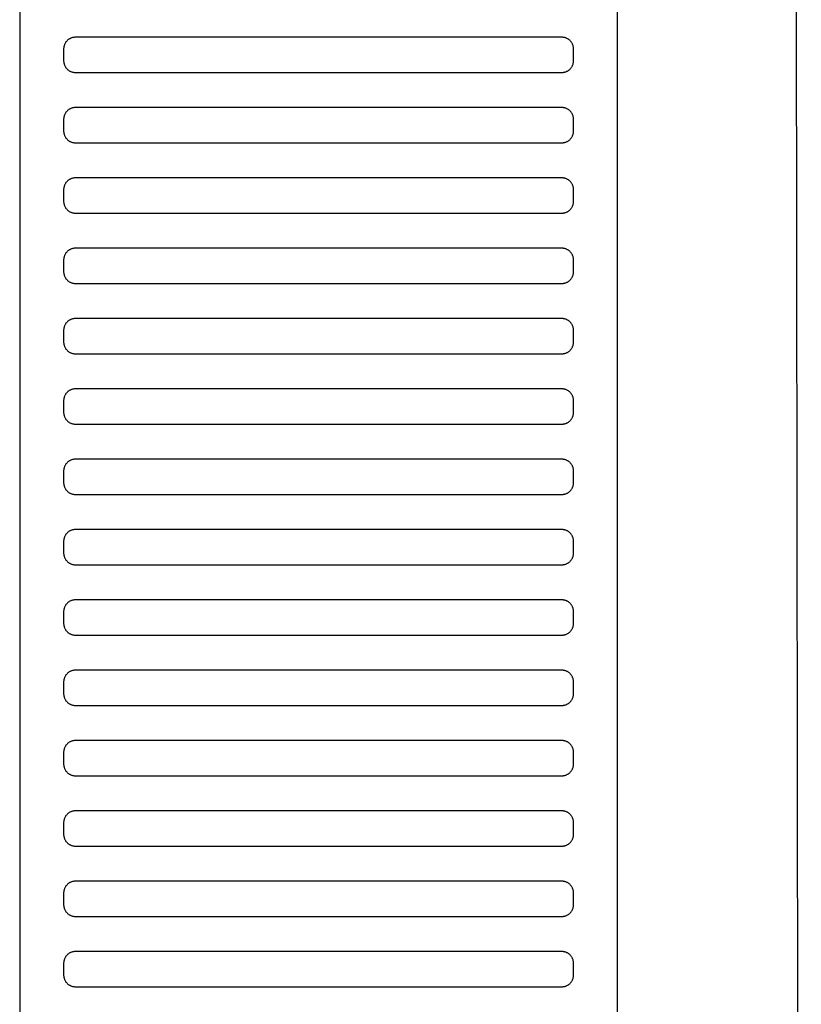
# Model space of a CAD drawing. Header units: millimetres. Extents: x -32221 to 212500, y 31663 to 93766.
# Tile 225 of 256: x 53340 to 53473, y 48995 to 49163. Entities that reach past the tile are written whole.
import ezdxf

# ---------------------------------------------------------------- set-up
doc = ezdxf.new("R2010")
doc.units = ezdxf.units.MM
doc.layers.add('Sciany', color=250, linetype='Continuous')
doc.layers.add('Wyposazenie', color=250, linetype='Continuous')

msp = doc.modelspace()

# ---------------------------------------------------------------- linework, layer by layer
at = {"layer": 'Sciany'}
msp.add_line((53473, 48486.75), (53470.289, 50716.642), dxfattribs=at)
at = {"layer": 'Wyposazenie'}
for points in [[(53441.644, 48844.216), (53441.644, 50359.175), (53339.644, 50359.175), (53339.644, 48844.216)], [(53432.144, 49154.175), (53432.247, 49154.178), (53432.349, 49154.186), (53432.449, 49154.199), (53432.547, 49154.216), (53432.644, 49154.238), (53432.739, 49154.265), (53432.832, 49154.297), (53432.923, 49154.333), (53433.011, 49154.373), (53433.097, 49154.417), (53433.181, 49154.465), (53433.262, 49154.517), (53433.341, 49154.573), (53433.416, 49154.633), (53433.489, 49154.695), (53433.558, 49154.762), (53433.625, 49154.831), (53433.687, 49154.904), (53433.747, 49154.979), (53433.803, 49155.058), (53433.855, 49155.139), (53433.903, 49155.223), (53433.947, 49155.309), (53433.987, 49155.397), (53434.023, 49155.488), (53434.054, 49155.581), (53434.081, 49155.676), (53434.104, 49155.773), (53434.121, 49155.871), (53434.134, 49155.971), (53434.142, 49156.073), (53434.144, 49156.175), (53434.144, 49158.175), (53434.142, 49158.278), (53434.134, 49158.38), (53434.121, 49158.48), (53434.104, 49158.578), (53434.081, 49158.675), (53434.054, 49158.77), (53434.023, 49158.863), (53433.987, 49158.954), (53433.947, 49159.042), (53433.903, 49159.128), (53433.855, 49159.212), (53433.803, 49159.293), (53433.747, 49159.372), (53433.687, 49159.447), (53433.625, 49159.52), (53433.558, 49159.589), (53433.489, 49159.656), (53433.416, 49159.718), (53433.341, 49159.778), (53433.262, 49159.834), (53433.181, 49159.886), (53433.097, 49159.934), (53433.011, 49159.978), (53432.923, 49160.018), (53432.832, 49160.054), (53432.739, 49160.085), (53432.644, 49160.112), (53432.547, 49160.135), (53432.449, 49160.152), (53432.349, 49160.165), (53432.247, 49160.173), (53432.144, 49160.175), (53349.144, 49160.175), (53349.042, 49160.173), (53348.94, 49160.165), (53348.84, 49160.152), (53348.742, 49160.135), (53348.645, 49160.112), (53348.55, 49160.085), (53348.457, 49160.054), (53348.366, 49160.018), (53348.278, 49159.978), (53348.192, 49159.934), (53348.108, 49159.886), (53348.027, 49159.834), (53347.948, 49159.778), (53347.873, 49159.718), (53347.8, 49159.656), (53347.731, 49159.589), (53347.664, 49159.52), (53347.602, 49159.447), (53347.542, 49159.372), (53347.486, 49159.293), (53347.434, 49159.212), (53347.386, 49159.128), (53347.342, 49159.042), (53347.302, 49158.954), (53347.266, 49158.863), (53347.234, 49158.77), (53347.208, 49158.675), (53347.185, 49158.578), (53347.168, 49158.48), (53347.155, 49158.38), (53347.147, 49158.278), (53347.144, 49158.175), (53347.144, 49156.175), (53347.147, 49156.073), (53347.155, 49155.971), (53347.168, 49155.871), (53347.185, 49155.773), (53347.208, 49155.676), (53347.234, 49155.581), (53347.266, 49155.488), (53347.302, 49155.397), (53347.342, 49155.309), (53347.386, 49155.223), (53347.434, 49155.139), (53347.486, 49155.058), (53347.542, 49154.979), (53347.602, 49154.904), (53347.664, 49154.831), (53347.731, 49154.762), (53347.8, 49154.695), (53347.873, 49154.633), (53347.948, 49154.573), (53348.027, 49154.517), (53348.108, 49154.465), (53348.192, 49154.417), (53348.278, 49154.373), (53348.366, 49154.333), (53348.457, 49154.297), (53348.55, 49154.265), (53348.645, 49154.238), (53348.742, 49154.216), (53348.84, 49154.199), (53348.94, 49154.186), (53349.042, 49154.178), (53349.144, 49154.175)], [(53432.144, 49142.175), (53432.247, 49142.178), (53432.349, 49142.186), (53432.449, 49142.199), (53432.547, 49142.216), (53432.644, 49142.238), (53432.739, 49142.265), (53432.832, 49142.297), (53432.923, 49142.333), (53433.011, 49142.373), (53433.097, 49142.417), (53433.181, 49142.465), (53433.262, 49142.517), (53433.341, 49142.573), (53433.416, 49142.633), (53433.489, 49142.695), (53433.558, 49142.762), (53433.625, 49142.831), (53433.687, 49142.904), (53433.747, 49142.979), (53433.803, 49143.058), (53433.855, 49143.139), (53433.903, 49143.223), (53433.947, 49143.309), (53433.987, 49143.397), (53434.023, 49143.488), (53434.054, 49143.581), (53434.081, 49143.676), (53434.104, 49143.773), (53434.121, 49143.871), (53434.134, 49143.971), (53434.142, 49144.073), (53434.144, 49144.175), (53434.144, 49146.175), (53434.142, 49146.278), (53434.134, 49146.38), (53434.121, 49146.48), (53434.104, 49146.578), (53434.081, 49146.675), (53434.054, 49146.77), (53434.023, 49146.863), (53433.987, 49146.954), (53433.947, 49147.042), (53433.903, 49147.128), (53433.855, 49147.212), (53433.803, 49147.293), (53433.747, 49147.372), (53433.687, 49147.447), (53433.625, 49147.52), (53433.558, 49147.589), (53433.489, 49147.656), (53433.416, 49147.718), (53433.341, 49147.778), (53433.262, 49147.834), (53433.181, 49147.886), (53433.097, 49147.934), (53433.011, 49147.978), (53432.923, 49148.018), (53432.832, 49148.054), (53432.739, 49148.085), (53432.644, 49148.112), (53432.547, 49148.135), (53432.449, 49148.152), (53432.349, 49148.165), (53432.247, 49148.173), (53432.144, 49148.175), (53349.144, 49148.175), (53349.042, 49148.173), (53348.94, 49148.165), (53348.84, 49148.152), (53348.742, 49148.135), (53348.645, 49148.112), (53348.55, 49148.085), (53348.457, 49148.054), (53348.366, 49148.018), (53348.278, 49147.978), (53348.192, 49147.934), (53348.108, 49147.886), (53348.027, 49147.834), (53347.948, 49147.778), (53347.873, 49147.718), (53347.8, 49147.656), (53347.731, 49147.589), (53347.664, 49147.52), (53347.602, 49147.447), (53347.542, 49147.372), (53347.486, 49147.293), (53347.434, 49147.212), (53347.386, 49147.128), (53347.342, 49147.042), (53347.302, 49146.954), (53347.266, 49146.863), (53347.234, 49146.77), (53347.208, 49146.675), (53347.185, 49146.578), (53347.168, 49146.48), (53347.155, 49146.38), (53347.147, 49146.278), (53347.144, 49146.175), (53347.144, 49144.175), (53347.147, 49144.073), (53347.155, 49143.971), (53347.168, 49143.871), (53347.185, 49143.773), (53347.208, 49143.676), (53347.234, 49143.581), (53347.266, 49143.488), (53347.302, 49143.397), (53347.342, 49143.309), (53347.386, 49143.223), (53347.434, 49143.139), (53347.486, 49143.058), (53347.542, 49142.979), (53347.602, 49142.904), (53347.664, 49142.831), (53347.731, 49142.762), (53347.8, 49142.695), (53347.873, 49142.633), (53347.948, 49142.573), (53348.027, 49142.517), (53348.108, 49142.465), (53348.192, 49142.417), (53348.278, 49142.373), (53348.366, 49142.333), (53348.457, 49142.297), (53348.55, 49142.265), (53348.645, 49142.238), (53348.742, 49142.216), (53348.84, 49142.199), (53348.94, 49142.186), (53349.042, 49142.178), (53349.144, 49142.175)], [(53432.144, 49130.175), (53432.247, 49130.178), (53432.349, 49130.186), (53432.449, 49130.199), (53432.547, 49130.216), (53432.644, 49130.238), (53432.739, 49130.265), (53432.832, 49130.297), (53432.923, 49130.333), (53433.011, 49130.373), (53433.097, 49130.417), (53433.181, 49130.465), (53433.262, 49130.517), (53433.341, 49130.573), (53433.416, 49130.633), (53433.489, 49130.695), (53433.558, 49130.762), (53433.625, 49130.831), (53433.687, 49130.904), (53433.747, 49130.979), (53433.803, 49131.058), (53433.855, 49131.139), (53433.903, 49131.223), (53433.947, 49131.309), (53433.987, 49131.397), (53434.023, 49131.488), (53434.054, 49131.581), (53434.081, 49131.676), (53434.104, 49131.773), (53434.121, 49131.871), (53434.134, 49131.971), (53434.142, 49132.073), (53434.144, 49132.175), (53434.144, 49134.175), (53434.142, 49134.278), (53434.134, 49134.38), (53434.121, 49134.48), (53434.104, 49134.578), (53434.081, 49134.675), (53434.054, 49134.77), (53434.023, 49134.863), (53433.987, 49134.954), (53433.947, 49135.042), (53433.903, 49135.128), (53433.855, 49135.212), (53433.803, 49135.293), (53433.747, 49135.372), (53433.687, 49135.447), (53433.625, 49135.52), (53433.558, 49135.589), (53433.489, 49135.656), (53433.416, 49135.718), (53433.341, 49135.778), (53433.262, 49135.834), (53433.181, 49135.886), (53433.097, 49135.934), (53433.011, 49135.978), (53432.923, 49136.018), (53432.832, 49136.054), (53432.739, 49136.085), (53432.644, 49136.112), (53432.547, 49136.135), (53432.449, 49136.152), (53432.349, 49136.165), (53432.247, 49136.173), (53432.144, 49136.175), (53349.144, 49136.175), (53349.042, 49136.173), (53348.94, 49136.165), (53348.84, 49136.152), (53348.742, 49136.135), (53348.645, 49136.112), (53348.55, 49136.085), (53348.457, 49136.054), (53348.366, 49136.018), (53348.278, 49135.978), (53348.192, 49135.934), (53348.108, 49135.886), (53348.027, 49135.834), (53347.948, 49135.778), (53347.873, 49135.718), (53347.8, 49135.656), (53347.731, 49135.589), (53347.664, 49135.52), (53347.602, 49135.447), (53347.542, 49135.372), (53347.486, 49135.293), (53347.434, 49135.212), (53347.386, 49135.128), (53347.342, 49135.042), (53347.302, 49134.954), (53347.266, 49134.863), (53347.234, 49134.77), (53347.208, 49134.675), (53347.185, 49134.578), (53347.168, 49134.48), (53347.155, 49134.38), (53347.147, 49134.278), (53347.144, 49134.175), (53347.144, 49132.175), (53347.147, 49132.073), (53347.155, 49131.971), (53347.168, 49131.871), (53347.185, 49131.773), (53347.208, 49131.676), (53347.234, 49131.581), (53347.266, 49131.488), (53347.302, 49131.397), (53347.342, 49131.309), (53347.386, 49131.223), (53347.434, 49131.139), (53347.486, 49131.058), (53347.542, 49130.979), (53347.602, 49130.904), (53347.664, 49130.831), (53347.731, 49130.762), (53347.8, 49130.695), (53347.873, 49130.633), (53347.948, 49130.573), (53348.027, 49130.517), (53348.108, 49130.465), (53348.192, 49130.417), (53348.278, 49130.373), (53348.366, 49130.333), (53348.457, 49130.297), (53348.55, 49130.265), (53348.645, 49130.238), (53348.742, 49130.216), (53348.84, 49130.199), (53348.94, 49130.186), (53349.042, 49130.178), (53349.144, 49130.175)], [(53432.144, 49118.175), (53432.247, 49118.178), (53432.349, 49118.186), (53432.449, 49118.199), (53432.547, 49118.216), (53432.644, 49118.238), (53432.739, 49118.265), (53432.832, 49118.297), (53432.923, 49118.333), (53433.011, 49118.373), (53433.097, 49118.417), (53433.181, 49118.465), (53433.262, 49118.517), (53433.341, 49118.573), (53433.416, 49118.633), (53433.489, 49118.695), (53433.558, 49118.762), (53433.625, 49118.831), (53433.687, 49118.904), (53433.747, 49118.979), (53433.803, 49119.058), (53433.855, 49119.139), (53433.903, 49119.223), (53433.947, 49119.309), (53433.987, 49119.397), (53434.023, 49119.488), (53434.054, 49119.581), (53434.081, 49119.676), (53434.104, 49119.773), (53434.121, 49119.871), (53434.134, 49119.971), (53434.142, 49120.073), (53434.144, 49120.175), (53434.144, 49122.175), (53434.142, 49122.278), (53434.134, 49122.38), (53434.121, 49122.48), (53434.104, 49122.578), (53434.081, 49122.675), (53434.054, 49122.77), (53434.023, 49122.863), (53433.987, 49122.954), (53433.947, 49123.042), (53433.903, 49123.128), (53433.855, 49123.212), (53433.803, 49123.293), (53433.747, 49123.372), (53433.687, 49123.447), (53433.625, 49123.52), (53433.558, 49123.589), (53433.489, 49123.656), (53433.416, 49123.718), (53433.341, 49123.778), (53433.262, 49123.834), (53433.181, 49123.886), (53433.097, 49123.934), (53433.011, 49123.978), (53432.923, 49124.018), (53432.832, 49124.054), (53432.739, 49124.085), (53432.644, 49124.112), (53432.547, 49124.135), (53432.449, 49124.152), (53432.349, 49124.165), (53432.247, 49124.173), (53432.144, 49124.175), (53349.144, 49124.175), (53349.042, 49124.173), (53348.94, 49124.165), (53348.84, 49124.152), (53348.742, 49124.135), (53348.645, 49124.112), (53348.55, 49124.085), (53348.457, 49124.054), (53348.366, 49124.018), (53348.278, 49123.978), (53348.192, 49123.934), (53348.108, 49123.886), (53348.027, 49123.834), (53347.948, 49123.778), (53347.873, 49123.718), (53347.8, 49123.656), (53347.731, 49123.589), (53347.664, 49123.52), (53347.602, 49123.447), (53347.542, 49123.372), (53347.486, 49123.293), (53347.434, 49123.212), (53347.386, 49123.128), (53347.342, 49123.042), (53347.302, 49122.954), (53347.266, 49122.863), (53347.234, 49122.77), (53347.208, 49122.675), (53347.185, 49122.578), (53347.168, 49122.48), (53347.155, 49122.38), (53347.147, 49122.278), (53347.144, 49122.175), (53347.144, 49120.175), (53347.147, 49120.073), (53347.155, 49119.971), (53347.168, 49119.871), (53347.185, 49119.773), (53347.208, 49119.676), (53347.234, 49119.581), (53347.266, 49119.488), (53347.302, 49119.397), (53347.342, 49119.309), (53347.386, 49119.223), (53347.434, 49119.139), (53347.486, 49119.058), (53347.542, 49118.979), (53347.602, 49118.904), (53347.664, 49118.831), (53347.731, 49118.762), (53347.8, 49118.695), (53347.873, 49118.633), (53347.948, 49118.573), (53348.027, 49118.517), (53348.108, 49118.465), (53348.192, 49118.417), (53348.278, 49118.373), (53348.366, 49118.333), (53348.457, 49118.297), (53348.55, 49118.265), (53348.645, 49118.238), (53348.742, 49118.216), (53348.84, 49118.199), (53348.94, 49118.186), (53349.042, 49118.178), (53349.144, 49118.175)], [(53432.144, 49106.175), (53432.247, 49106.178), (53432.349, 49106.186), (53432.449, 49106.199), (53432.547, 49106.216), (53432.644, 49106.238), (53432.739, 49106.265), (53432.832, 49106.297), (53432.923, 49106.333), (53433.011, 49106.373), (53433.097, 49106.417), (53433.181, 49106.465), (53433.262, 49106.517), (53433.341, 49106.573), (53433.416, 49106.633), (53433.489, 49106.695), (53433.558, 49106.762), (53433.625, 49106.831), (53433.687, 49106.904), (53433.747, 49106.979), (53433.803, 49107.058), (53433.855, 49107.139), (53433.903, 49107.223), (53433.947, 49107.309), (53433.987, 49107.397), (53434.023, 49107.488), (53434.054, 49107.581), (53434.081, 49107.676), (53434.104, 49107.773), (53434.121, 49107.871), (53434.134, 49107.971), (53434.142, 49108.073), (53434.144, 49108.175), (53434.144, 49110.175), (53434.142, 49110.278), (53434.134, 49110.38), (53434.121, 49110.48), (53434.104, 49110.578), (53434.081, 49110.675), (53434.054, 49110.77), (53434.023, 49110.863), (53433.987, 49110.954), (53433.947, 49111.042), (53433.903, 49111.128), (53433.855, 49111.212), (53433.803, 49111.293), (53433.747, 49111.372), (53433.687, 49111.447), (53433.625, 49111.52), (53433.558, 49111.589), (53433.489, 49111.656), (53433.416, 49111.718), (53433.341, 49111.778), (53433.262, 49111.834), (53433.181, 49111.886), (53433.097, 49111.934), (53433.011, 49111.978), (53432.923, 49112.018), (53432.832, 49112.054), (53432.739, 49112.085), (53432.644, 49112.112), (53432.547, 49112.135), (53432.449, 49112.152), (53432.349, 49112.165), (53432.247, 49112.173), (53432.144, 49112.175), (53349.144, 49112.175), (53349.042, 49112.173), (53348.94, 49112.165), (53348.84, 49112.152), (53348.742, 49112.135), (53348.645, 49112.112), (53348.55, 49112.085), (53348.457, 49112.054), (53348.366, 49112.018), (53348.278, 49111.978), (53348.192, 49111.934), (53348.108, 49111.886), (53348.027, 49111.834), (53347.948, 49111.778), (53347.873, 49111.718), (53347.8, 49111.656), (53347.731, 49111.589), (53347.664, 49111.52), (53347.602, 49111.447), (53347.542, 49111.372), (53347.486, 49111.293), (53347.434, 49111.212), (53347.386, 49111.128), (53347.342, 49111.042), (53347.302, 49110.954), (53347.266, 49110.863), (53347.234, 49110.77), (53347.208, 49110.675), (53347.185, 49110.578), (53347.168, 49110.48), (53347.155, 49110.38), (53347.147, 49110.278), (53347.144, 49110.175), (53347.144, 49108.175), (53347.147, 49108.073), (53347.155, 49107.971), (53347.168, 49107.871), (53347.185, 49107.773), (53347.208, 49107.676), (53347.234, 49107.581), (53347.266, 49107.488), (53347.302, 49107.397), (53347.342, 49107.309), (53347.386, 49107.223), (53347.434, 49107.139), (53347.486, 49107.058), (53347.542, 49106.979), (53347.602, 49106.904), (53347.664, 49106.831), (53347.731, 49106.762), (53347.8, 49106.695), (53347.873, 49106.633), (53347.948, 49106.573), (53348.027, 49106.517), (53348.108, 49106.465), (53348.192, 49106.417), (53348.278, 49106.373), (53348.366, 49106.333), (53348.457, 49106.297), (53348.55, 49106.265), (53348.645, 49106.238), (53348.742, 49106.216), (53348.84, 49106.199), (53348.94, 49106.186), (53349.042, 49106.178), (53349.144, 49106.175)], [(53432.144, 49094.175), (53432.247, 49094.178), (53432.349, 49094.186), (53432.449, 49094.199), (53432.547, 49094.216), (53432.644, 49094.239), (53432.739, 49094.265), (53432.832, 49094.297), (53432.923, 49094.333), (53433.011, 49094.373), (53433.097, 49094.417), (53433.181, 49094.465), (53433.262, 49094.517), (53433.341, 49094.573), (53433.416, 49094.633), (53433.489, 49094.695), (53433.558, 49094.762), (53433.625, 49094.831), (53433.687, 49094.904), (53433.747, 49094.979), (53433.803, 49095.058), (53433.855, 49095.139), (53433.903, 49095.223), (53433.947, 49095.309), (53433.987, 49095.397), (53434.023, 49095.488), (53434.054, 49095.581), (53434.081, 49095.676), (53434.104, 49095.773), (53434.121, 49095.871), (53434.134, 49095.971), (53434.142, 49096.073), (53434.144, 49096.175), (53434.144, 49098.175), (53434.142, 49098.278), (53434.134, 49098.38), (53434.121, 49098.48), (53434.104, 49098.578), (53434.081, 49098.675), (53434.054, 49098.77), (53434.023, 49098.863), (53433.987, 49098.954), (53433.947, 49099.042), (53433.903, 49099.128), (53433.855, 49099.212), (53433.803, 49099.293), (53433.747, 49099.372), (53433.687, 49099.447), (53433.625, 49099.52), (53433.558, 49099.589), (53433.489, 49099.656), (53433.416, 49099.718), (53433.341, 49099.778), (53433.262, 49099.834), (53433.181, 49099.886), (53433.097, 49099.934), (53433.011, 49099.978), (53432.923, 49100.018), (53432.832, 49100.054), (53432.739, 49100.085), (53432.644, 49100.112), (53432.547, 49100.135), (53432.449, 49100.152), (53432.349, 49100.165), (53432.247, 49100.173), (53432.144, 49100.175), (53349.144, 49100.175), (53349.042, 49100.173), (53348.94, 49100.165), (53348.84, 49100.152), (53348.742, 49100.135), (53348.645, 49100.112), (53348.55, 49100.085), (53348.457, 49100.054), (53348.366, 49100.018), (53348.278, 49099.978), (53348.192, 49099.934), (53348.108, 49099.886), (53348.027, 49099.834), (53347.948, 49099.778), (53347.873, 49099.718), (53347.8, 49099.656), (53347.731, 49099.589), (53347.664, 49099.52), (53347.602, 49099.447), (53347.542, 49099.372), (53347.486, 49099.293), (53347.434, 49099.212), (53347.386, 49099.128), (53347.342, 49099.042), (53347.302, 49098.954), (53347.266, 49098.863), (53347.234, 49098.77), (53347.208, 49098.675), (53347.185, 49098.578), (53347.168, 49098.48), (53347.155, 49098.38), (53347.147, 49098.278), (53347.144, 49098.175), (53347.144, 49096.175), (53347.147, 49096.073), (53347.155, 49095.971), (53347.168, 49095.871), (53347.185, 49095.773), (53347.208, 49095.676), (53347.234, 49095.581), (53347.266, 49095.488), (53347.302, 49095.397), (53347.342, 49095.309), (53347.386, 49095.223), (53347.434, 49095.139), (53347.486, 49095.058), (53347.542, 49094.979), (53347.602, 49094.904), (53347.664, 49094.831), (53347.731, 49094.762), (53347.8, 49094.695), (53347.873, 49094.632), (53347.948, 49094.573), (53348.027, 49094.517), (53348.108, 49094.465), (53348.192, 49094.417), (53348.278, 49094.373), (53348.366, 49094.333), (53348.457, 49094.297), (53348.55, 49094.265), (53348.645, 49094.238), (53348.742, 49094.216), (53348.84, 49094.199), (53348.94, 49094.186), (53349.042, 49094.178), (53349.144, 49094.175)], [(53432.144, 49082.175), (53432.247, 49082.178), (53432.349, 49082.186), (53432.449, 49082.199), (53432.547, 49082.216), (53432.644, 49082.239), (53432.739, 49082.265), (53432.832, 49082.297), (53432.923, 49082.333), (53433.011, 49082.373), (53433.097, 49082.417), (53433.181, 49082.465), (53433.262, 49082.517), (53433.341, 49082.573), (53433.416, 49082.632), (53433.489, 49082.695), (53433.558, 49082.762), (53433.625, 49082.831), (53433.687, 49082.904), (53433.747, 49082.979), (53433.803, 49083.058), (53433.855, 49083.139), (53433.903, 49083.223), (53433.947, 49083.309), (53433.987, 49083.397), (53434.023, 49083.488), (53434.054, 49083.581), (53434.081, 49083.676), (53434.104, 49083.773), (53434.121, 49083.871), (53434.134, 49083.971), (53434.142, 49084.073), (53434.144, 49084.175), (53434.144, 49086.175), (53434.142, 49086.278), (53434.134, 49086.38), (53434.121, 49086.48), (53434.104, 49086.578), (53434.081, 49086.675), (53434.054, 49086.77), (53434.023, 49086.863), (53433.987, 49086.954), (53433.947, 49087.042), (53433.903, 49087.128), (53433.855, 49087.212), (53433.803, 49087.293), (53433.747, 49087.372), (53433.687, 49087.447), (53433.625, 49087.52), (53433.558, 49087.589), (53433.489, 49087.656), (53433.416, 49087.718), (53433.341, 49087.778), (53433.262, 49087.834), (53433.181, 49087.886), (53433.097, 49087.934), (53433.011, 49087.978), (53432.923, 49088.018), (53432.832, 49088.054), (53432.739, 49088.085), (53432.644, 49088.112), (53432.547, 49088.135), (53432.449, 49088.152), (53432.349, 49088.165), (53432.247, 49088.173), (53432.144, 49088.175), (53349.144, 49088.175), (53349.042, 49088.173), (53348.94, 49088.165), (53348.84, 49088.152), (53348.742, 49088.135), (53348.645, 49088.112), (53348.55, 49088.085), (53348.457, 49088.054), (53348.366, 49088.018), (53348.278, 49087.978), (53348.192, 49087.934), (53348.108, 49087.886), (53348.027, 49087.834), (53347.948, 49087.778), (53347.873, 49087.718), (53347.8, 49087.656), (53347.731, 49087.589), (53347.664, 49087.52), (53347.602, 49087.447), (53347.542, 49087.372), (53347.486, 49087.293), (53347.434, 49087.212), (53347.386, 49087.128), (53347.342, 49087.042), (53347.302, 49086.954), (53347.266, 49086.863), (53347.234, 49086.77), (53347.208, 49086.675), (53347.185, 49086.578), (53347.168, 49086.48), (53347.155, 49086.38), (53347.147, 49086.278), (53347.144, 49086.175), (53347.144, 49084.175), (53347.147, 49084.073), (53347.155, 49083.971), (53347.168, 49083.871), (53347.185, 49083.773), (53347.208, 49083.676), (53347.234, 49083.581), (53347.266, 49083.488), (53347.302, 49083.397), (53347.342, 49083.309), (53347.386, 49083.223), (53347.434, 49083.139), (53347.486, 49083.058), (53347.542, 49082.979), (53347.602, 49082.904), (53347.664, 49082.831), (53347.731, 49082.762), (53347.8, 49082.695), (53347.873, 49082.632), (53347.948, 49082.573), (53348.027, 49082.517), (53348.108, 49082.465), (53348.192, 49082.417), (53348.278, 49082.373), (53348.366, 49082.333), (53348.457, 49082.297), (53348.55, 49082.265), (53348.645, 49082.238), (53348.742, 49082.216), (53348.84, 49082.199), (53348.94, 49082.186), (53349.042, 49082.178), (53349.144, 49082.175)], [(53432.144, 49070.175), (53432.247, 49070.178), (53432.349, 49070.186), (53432.449, 49070.199), (53432.547, 49070.216), (53432.644, 49070.239), (53432.739, 49070.265), (53432.832, 49070.297), (53432.923, 49070.333), (53433.011, 49070.373), (53433.097, 49070.417), (53433.181, 49070.465), (53433.262, 49070.517), (53433.341, 49070.573), (53433.416, 49070.632), (53433.489, 49070.695), (53433.558, 49070.762), (53433.625, 49070.831), (53433.687, 49070.904), (53433.747, 49070.979), (53433.803, 49071.058), (53433.855, 49071.139), (53433.903, 49071.223), (53433.947, 49071.309), (53433.987, 49071.397), (53434.023, 49071.488), (53434.054, 49071.581), (53434.081, 49071.676), (53434.104, 49071.773), (53434.121, 49071.871), (53434.134, 49071.971), (53434.142, 49072.073), (53434.144, 49072.175), (53434.144, 49074.175), (53434.142, 49074.278), (53434.134, 49074.38), (53434.121, 49074.48), (53434.104, 49074.578), (53434.081, 49074.675), (53434.054, 49074.77), (53434.023, 49074.863), (53433.987, 49074.954), (53433.947, 49075.042), (53433.903, 49075.128), (53433.855, 49075.212), (53433.803, 49075.293), (53433.747, 49075.372), (53433.687, 49075.447), (53433.625, 49075.52), (53433.558, 49075.589), (53433.489, 49075.656), (53433.416, 49075.718), (53433.341, 49075.778), (53433.262, 49075.834), (53433.181, 49075.886), (53433.097, 49075.934), (53433.011, 49075.978), (53432.923, 49076.018), (53432.832, 49076.054), (53432.739, 49076.085), (53432.644, 49076.112), (53432.547, 49076.135), (53432.449, 49076.152), (53432.349, 49076.165), (53432.247, 49076.173), (53432.144, 49076.175), (53349.144, 49076.175), (53349.042, 49076.173), (53348.94, 49076.165), (53348.84, 49076.152), (53348.742, 49076.135), (53348.645, 49076.112), (53348.55, 49076.085), (53348.457, 49076.054), (53348.366, 49076.018), (53348.278, 49075.978), (53348.192, 49075.934), (53348.108, 49075.886), (53348.027, 49075.834), (53347.948, 49075.778), (53347.873, 49075.718), (53347.8, 49075.656), (53347.731, 49075.589), (53347.664, 49075.52), (53347.602, 49075.447), (53347.542, 49075.372), (53347.486, 49075.293), (53347.434, 49075.212), (53347.386, 49075.128), (53347.342, 49075.042), (53347.302, 49074.954), (53347.266, 49074.863), (53347.234, 49074.77), (53347.208, 49074.675), (53347.185, 49074.578), (53347.168, 49074.48), (53347.155, 49074.38), (53347.147, 49074.278), (53347.144, 49074.175), (53347.144, 49072.175), (53347.147, 49072.073), (53347.155, 49071.971), (53347.168, 49071.871), (53347.185, 49071.773), (53347.208, 49071.676), (53347.234, 49071.581), (53347.266, 49071.488), (53347.302, 49071.397), (53347.342, 49071.309), (53347.386, 49071.223), (53347.434, 49071.139), (53347.486, 49071.058), (53347.542, 49070.979), (53347.602, 49070.904), (53347.664, 49070.831), (53347.731, 49070.762), (53347.8, 49070.695), (53347.873, 49070.632), (53347.948, 49070.573), (53348.027, 49070.517), (53348.108, 49070.465), (53348.192, 49070.417), (53348.278, 49070.373), (53348.366, 49070.333), (53348.457, 49070.297), (53348.55, 49070.265), (53348.645, 49070.238), (53348.742, 49070.216), (53348.84, 49070.199), (53348.94, 49070.186), (53349.042, 49070.178), (53349.144, 49070.175)], [(53432.144, 49058.175), (53432.247, 49058.178), (53432.349, 49058.186), (53432.449, 49058.199), (53432.547, 49058.216), (53432.644, 49058.239), (53432.739, 49058.265), (53432.832, 49058.297), (53432.923, 49058.333), (53433.011, 49058.373), (53433.097, 49058.417), (53433.181, 49058.465), (53433.262, 49058.517), (53433.341, 49058.573), (53433.416, 49058.632), (53433.489, 49058.695), (53433.558, 49058.762), (53433.625, 49058.831), (53433.687, 49058.904), (53433.747, 49058.979), (53433.803, 49059.058), (53433.855, 49059.139), (53433.903, 49059.223), (53433.947, 49059.309), (53433.987, 49059.397), (53434.023, 49059.488), (53434.054, 49059.581), (53434.081, 49059.676), (53434.104, 49059.773), (53434.121, 49059.871), (53434.134, 49059.971), (53434.142, 49060.073), (53434.144, 49060.175), (53434.144, 49062.175), (53434.142, 49062.278), (53434.134, 49062.38), (53434.121, 49062.48), (53434.104, 49062.578), (53434.081, 49062.675), (53434.054, 49062.77), (53434.023, 49062.863), (53433.987, 49062.954), (53433.947, 49063.042), (53433.903, 49063.128), (53433.855, 49063.212), (53433.803, 49063.293), (53433.747, 49063.372), (53433.687, 49063.447), (53433.625, 49063.52), (53433.558, 49063.589), (53433.489, 49063.656), (53433.416, 49063.718), (53433.341, 49063.778), (53433.262, 49063.834), (53433.181, 49063.886), (53433.097, 49063.934), (53433.011, 49063.978), (53432.923, 49064.018), (53432.832, 49064.054), (53432.739, 49064.085), (53432.644, 49064.112), (53432.547, 49064.135), (53432.449, 49064.152), (53432.349, 49064.165), (53432.247, 49064.173), (53432.144, 49064.175), (53349.144, 49064.175), (53349.042, 49064.173), (53348.94, 49064.165), (53348.84, 49064.152), (53348.742, 49064.135), (53348.645, 49064.112), (53348.55, 49064.085), (53348.457, 49064.054), (53348.366, 49064.018), (53348.278, 49063.978), (53348.192, 49063.934), (53348.108, 49063.886), (53348.027, 49063.834), (53347.948, 49063.778), (53347.873, 49063.718), (53347.8, 49063.656), (53347.731, 49063.589), (53347.664, 49063.52), (53347.602, 49063.447), (53347.542, 49063.372), (53347.486, 49063.293), (53347.434, 49063.212), (53347.386, 49063.128), (53347.342, 49063.042), (53347.302, 49062.954), (53347.266, 49062.863), (53347.234, 49062.77), (53347.208, 49062.675), (53347.185, 49062.578), (53347.168, 49062.48), (53347.155, 49062.38), (53347.147, 49062.278), (53347.144, 49062.175), (53347.144, 49060.175), (53347.147, 49060.073), (53347.155, 49059.971), (53347.168, 49059.871), (53347.185, 49059.773), (53347.208, 49059.676), (53347.234, 49059.581), (53347.266, 49059.488), (53347.302, 49059.397), (53347.342, 49059.309), (53347.386, 49059.223), (53347.434, 49059.139), (53347.486, 49059.058), (53347.542, 49058.979), (53347.602, 49058.904), (53347.664, 49058.831), (53347.731, 49058.762), (53347.8, 49058.695), (53347.873, 49058.632), (53347.948, 49058.573), (53348.027, 49058.517), (53348.108, 49058.465), (53348.192, 49058.417), (53348.278, 49058.373), (53348.366, 49058.333), (53348.457, 49058.297), (53348.55, 49058.265), (53348.645, 49058.238), (53348.742, 49058.216), (53348.84, 49058.199), (53348.94, 49058.186), (53349.042, 49058.178), (53349.144, 49058.175)], [(53432.144, 49046.175), (53432.247, 49046.178), (53432.349, 49046.186), (53432.449, 49046.199), (53432.547, 49046.216), (53432.644, 49046.239), (53432.739, 49046.265), (53432.832, 49046.297), (53432.923, 49046.333), (53433.011, 49046.373), (53433.097, 49046.417), (53433.181, 49046.465), (53433.262, 49046.517), (53433.341, 49046.573), (53433.416, 49046.632), (53433.489, 49046.695), (53433.558, 49046.762), (53433.625, 49046.831), (53433.687, 49046.904), (53433.747, 49046.979), (53433.803, 49047.058), (53433.855, 49047.139), (53433.903, 49047.223), (53433.947, 49047.309), (53433.987, 49047.397), (53434.023, 49047.488), (53434.054, 49047.581), (53434.081, 49047.676), (53434.104, 49047.773), (53434.121, 49047.871), (53434.134, 49047.971), (53434.142, 49048.073), (53434.144, 49048.175), (53434.144, 49050.175), (53434.142, 49050.278), (53434.134, 49050.38), (53434.121, 49050.48), (53434.104, 49050.578), (53434.081, 49050.675), (53434.054, 49050.77), (53434.023, 49050.863), (53433.987, 49050.954), (53433.947, 49051.042), (53433.903, 49051.128), (53433.855, 49051.212), (53433.803, 49051.293), (53433.747, 49051.372), (53433.687, 49051.447), (53433.625, 49051.52), (53433.558, 49051.589), (53433.489, 49051.656), (53433.416, 49051.718), (53433.341, 49051.778), (53433.262, 49051.834), (53433.181, 49051.886), (53433.097, 49051.934), (53433.011, 49051.978), (53432.923, 49052.018), (53432.832, 49052.054), (53432.739, 49052.085), (53432.644, 49052.112), (53432.547, 49052.135), (53432.449, 49052.152), (53432.349, 49052.165), (53432.247, 49052.173), (53432.144, 49052.175), (53349.144, 49052.175), (53349.042, 49052.173), (53348.94, 49052.165), (53348.84, 49052.152), (53348.742, 49052.135), (53348.645, 49052.112), (53348.55, 49052.085), (53348.457, 49052.054), (53348.366, 49052.018), (53348.278, 49051.978), (53348.192, 49051.934), (53348.108, 49051.886), (53348.027, 49051.834), (53347.948, 49051.778), (53347.873, 49051.718), (53347.8, 49051.656), (53347.731, 49051.589), (53347.664, 49051.52), (53347.602, 49051.447), (53347.542, 49051.372), (53347.486, 49051.293), (53347.434, 49051.212), (53347.386, 49051.128), (53347.342, 49051.042), (53347.302, 49050.954), (53347.266, 49050.863), (53347.234, 49050.77), (53347.208, 49050.675), (53347.185, 49050.578), (53347.168, 49050.48), (53347.155, 49050.38), (53347.147, 49050.278), (53347.144, 49050.175), (53347.144, 49048.175), (53347.147, 49048.073), (53347.155, 49047.971), (53347.168, 49047.871), (53347.185, 49047.773), (53347.208, 49047.676), (53347.234, 49047.581), (53347.266, 49047.488), (53347.302, 49047.397), (53347.342, 49047.309), (53347.386, 49047.223), (53347.434, 49047.139), (53347.486, 49047.058), (53347.542, 49046.979), (53347.602, 49046.904), (53347.664, 49046.831), (53347.731, 49046.762), (53347.8, 49046.695), (53347.873, 49046.632), (53347.948, 49046.573), (53348.027, 49046.517), (53348.108, 49046.465), (53348.192, 49046.417), (53348.278, 49046.373), (53348.366, 49046.333), (53348.457, 49046.297), (53348.55, 49046.265), (53348.645, 49046.238), (53348.742, 49046.216), (53348.84, 49046.199), (53348.94, 49046.186), (53349.042, 49046.178), (53349.144, 49046.175)], [(53432.144, 49034.175), (53432.247, 49034.178), (53432.349, 49034.186), (53432.449, 49034.199), (53432.547, 49034.216), (53432.644, 49034.239), (53432.739, 49034.265), (53432.832, 49034.297), (53432.923, 49034.333), (53433.011, 49034.373), (53433.097, 49034.417), (53433.181, 49034.465), (53433.262, 49034.517), (53433.341, 49034.573), (53433.416, 49034.632), (53433.489, 49034.695), (53433.558, 49034.762), (53433.625, 49034.831), (53433.687, 49034.904), (53433.747, 49034.979), (53433.803, 49035.058), (53433.855, 49035.139), (53433.903, 49035.223), (53433.947, 49035.309), (53433.987, 49035.397), (53434.023, 49035.488), (53434.054, 49035.581), (53434.081, 49035.676), (53434.104, 49035.773), (53434.121, 49035.871), (53434.134, 49035.971), (53434.142, 49036.073), (53434.144, 49036.175), (53434.144, 49038.175), (53434.142, 49038.278), (53434.134, 49038.38), (53434.121, 49038.48), (53434.104, 49038.578), (53434.081, 49038.675), (53434.054, 49038.77), (53434.023, 49038.863), (53433.987, 49038.954), (53433.947, 49039.042), (53433.903, 49039.128), (53433.855, 49039.212), (53433.803, 49039.293), (53433.747, 49039.372), (53433.687, 49039.447), (53433.625, 49039.52), (53433.558, 49039.589), (53433.489, 49039.656), (53433.416, 49039.718), (53433.341, 49039.778), (53433.262, 49039.834), (53433.181, 49039.886), (53433.097, 49039.934), (53433.011, 49039.978), (53432.923, 49040.018), (53432.832, 49040.054), (53432.739, 49040.085), (53432.644, 49040.112), (53432.547, 49040.135), (53432.449, 49040.152), (53432.349, 49040.165), (53432.247, 49040.173), (53432.144, 49040.175), (53349.144, 49040.175), (53349.042, 49040.173), (53348.94, 49040.165), (53348.84, 49040.152), (53348.742, 49040.135), (53348.645, 49040.112), (53348.55, 49040.085), (53348.457, 49040.054), (53348.366, 49040.018), (53348.278, 49039.978), (53348.192, 49039.934), (53348.108, 49039.886), (53348.027, 49039.834), (53347.948, 49039.778), (53347.873, 49039.718), (53347.8, 49039.656), (53347.731, 49039.589), (53347.664, 49039.52), (53347.602, 49039.447), (53347.542, 49039.372), (53347.486, 49039.293), (53347.434, 49039.212), (53347.386, 49039.128), (53347.342, 49039.042), (53347.302, 49038.954), (53347.266, 49038.863), (53347.234, 49038.77), (53347.208, 49038.675), (53347.185, 49038.578), (53347.168, 49038.48), (53347.155, 49038.38), (53347.147, 49038.278), (53347.144, 49038.175), (53347.144, 49036.175), (53347.147, 49036.073), (53347.155, 49035.971), (53347.168, 49035.871), (53347.185, 49035.773), (53347.208, 49035.676), (53347.234, 49035.581), (53347.266, 49035.488), (53347.302, 49035.397), (53347.342, 49035.309), (53347.386, 49035.223), (53347.434, 49035.139), (53347.486, 49035.058), (53347.542, 49034.979), (53347.602, 49034.904), (53347.664, 49034.831), (53347.731, 49034.762), (53347.8, 49034.695), (53347.873, 49034.632), (53347.948, 49034.573), (53348.027, 49034.517), (53348.108, 49034.465), (53348.192, 49034.417), (53348.278, 49034.373), (53348.366, 49034.333), (53348.457, 49034.297), (53348.55, 49034.265), (53348.645, 49034.238), (53348.742, 49034.216), (53348.84, 49034.199), (53348.94, 49034.186), (53349.042, 49034.178), (53349.144, 49034.175)], [(53432.144, 49022.175), (53432.247, 49022.178), (53432.349, 49022.186), (53432.449, 49022.199), (53432.547, 49022.216), (53432.644, 49022.239), (53432.739, 49022.265), (53432.832, 49022.297), (53432.923, 49022.333), (53433.011, 49022.373), (53433.097, 49022.417), (53433.181, 49022.465), (53433.262, 49022.517), (53433.341, 49022.573), (53433.416, 49022.632), (53433.489, 49022.695), (53433.558, 49022.762), (53433.625, 49022.831), (53433.687, 49022.904), (53433.747, 49022.979), (53433.803, 49023.058), (53433.855, 49023.139), (53433.903, 49023.223), (53433.947, 49023.309), (53433.987, 49023.397), (53434.023, 49023.488), (53434.054, 49023.581), (53434.081, 49023.676), (53434.104, 49023.773), (53434.121, 49023.871), (53434.134, 49023.971), (53434.142, 49024.073), (53434.144, 49024.175), (53434.144, 49026.175), (53434.142, 49026.278), (53434.134, 49026.38), (53434.121, 49026.48), (53434.104, 49026.578), (53434.081, 49026.675), (53434.054, 49026.77), (53434.023, 49026.863), (53433.987, 49026.954), (53433.947, 49027.042), (53433.903, 49027.128), (53433.855, 49027.212), (53433.803, 49027.293), (53433.747, 49027.372), (53433.687, 49027.447), (53433.625, 49027.52), (53433.558, 49027.589), (53433.489, 49027.656), (53433.416, 49027.718), (53433.341, 49027.778), (53433.262, 49027.834), (53433.181, 49027.886), (53433.097, 49027.934), (53433.011, 49027.978), (53432.923, 49028.018), (53432.832, 49028.054), (53432.739, 49028.085), (53432.644, 49028.112), (53432.547, 49028.135), (53432.449, 49028.152), (53432.349, 49028.165), (53432.247, 49028.173), (53432.144, 49028.175), (53349.144, 49028.175), (53349.042, 49028.173), (53348.94, 49028.165), (53348.84, 49028.152), (53348.742, 49028.135), (53348.645, 49028.112), (53348.55, 49028.085), (53348.457, 49028.054), (53348.366, 49028.018), (53348.278, 49027.978), (53348.192, 49027.934), (53348.108, 49027.886), (53348.027, 49027.834), (53347.948, 49027.778), (53347.873, 49027.718), (53347.8, 49027.656), (53347.731, 49027.589), (53347.664, 49027.52), (53347.602, 49027.447), (53347.542, 49027.372), (53347.486, 49027.293), (53347.434, 49027.212), (53347.386, 49027.128), (53347.342, 49027.042), (53347.302, 49026.954), (53347.266, 49026.863), (53347.234, 49026.77), (53347.208, 49026.675), (53347.185, 49026.578), (53347.168, 49026.48), (53347.155, 49026.38), (53347.147, 49026.278), (53347.144, 49026.175), (53347.144, 49024.175), (53347.147, 49024.073), (53347.155, 49023.971), (53347.168, 49023.871), (53347.185, 49023.773), (53347.208, 49023.676), (53347.234, 49023.581), (53347.266, 49023.488), (53347.302, 49023.397), (53347.342, 49023.309), (53347.386, 49023.223), (53347.434, 49023.139), (53347.486, 49023.058), (53347.542, 49022.979), (53347.602, 49022.904), (53347.664, 49022.831), (53347.731, 49022.762), (53347.8, 49022.695), (53347.873, 49022.632), (53347.948, 49022.573), (53348.027, 49022.517), (53348.108, 49022.465), (53348.192, 49022.417), (53348.278, 49022.373), (53348.366, 49022.333), (53348.457, 49022.297), (53348.55, 49022.265), (53348.645, 49022.238), (53348.742, 49022.216), (53348.84, 49022.199), (53348.94, 49022.186), (53349.042, 49022.178), (53349.144, 49022.175)], [(53432.144, 49010.175), (53432.247, 49010.178), (53432.349, 49010.186), (53432.449, 49010.199), (53432.547, 49010.216), (53432.644, 49010.238), (53432.739, 49010.265), (53432.832, 49010.297), (53432.923, 49010.333), (53433.011, 49010.373), (53433.097, 49010.417), (53433.181, 49010.465), (53433.262, 49010.517), (53433.341, 49010.573), (53433.416, 49010.632), (53433.489, 49010.695), (53433.558, 49010.762), (53433.625, 49010.831), (53433.687, 49010.904), (53433.747, 49010.979), (53433.803, 49011.058), (53433.855, 49011.139), (53433.903, 49011.223), (53433.947, 49011.309), (53433.987, 49011.397), (53434.023, 49011.488), (53434.054, 49011.581), (53434.081, 49011.676), (53434.104, 49011.773), (53434.121, 49011.871), (53434.134, 49011.971), (53434.142, 49012.073), (53434.144, 49012.175), (53434.144, 49014.175), (53434.142, 49014.278), (53434.134, 49014.38), (53434.121, 49014.48), (53434.104, 49014.578), (53434.081, 49014.675), (53434.054, 49014.77), (53434.023, 49014.863), (53433.987, 49014.954), (53433.947, 49015.042), (53433.903, 49015.128), (53433.855, 49015.212), (53433.803, 49015.293), (53433.747, 49015.372), (53433.687, 49015.447), (53433.625, 49015.52), (53433.558, 49015.589), (53433.489, 49015.656), (53433.416, 49015.718), (53433.341, 49015.778), (53433.262, 49015.834), (53433.181, 49015.886), (53433.097, 49015.934), (53433.011, 49015.978), (53432.923, 49016.018), (53432.832, 49016.054), (53432.739, 49016.085), (53432.644, 49016.112), (53432.547, 49016.135), (53432.449, 49016.152), (53432.349, 49016.165), (53432.247, 49016.173), (53432.144, 49016.175), (53349.144, 49016.175), (53349.042, 49016.173), (53348.94, 49016.165), (53348.84, 49016.152), (53348.742, 49016.135), (53348.645, 49016.112), (53348.55, 49016.085), (53348.457, 49016.054), (53348.366, 49016.018), (53348.278, 49015.978), (53348.192, 49015.934), (53348.108, 49015.886), (53348.027, 49015.834), (53347.948, 49015.778), (53347.873, 49015.718), (53347.8, 49015.656), (53347.731, 49015.589), (53347.664, 49015.52), (53347.602, 49015.447), (53347.542, 49015.372), (53347.486, 49015.293), (53347.434, 49015.212), (53347.386, 49015.128), (53347.342, 49015.042), (53347.302, 49014.954), (53347.266, 49014.863), (53347.234, 49014.77), (53347.208, 49014.675), (53347.185, 49014.578), (53347.168, 49014.48), (53347.155, 49014.38), (53347.147, 49014.278), (53347.144, 49014.175), (53347.144, 49012.175), (53347.147, 49012.073), (53347.155, 49011.971), (53347.168, 49011.871), (53347.185, 49011.773), (53347.208, 49011.676), (53347.234, 49011.581), (53347.266, 49011.488), (53347.302, 49011.397), (53347.342, 49011.309), (53347.386, 49011.223), (53347.434, 49011.139), (53347.486, 49011.058), (53347.542, 49010.979), (53347.602, 49010.904), (53347.664, 49010.831), (53347.731, 49010.762), (53347.8, 49010.695), (53347.873, 49010.632), (53347.948, 49010.573), (53348.027, 49010.517), (53348.108, 49010.465), (53348.192, 49010.417), (53348.278, 49010.373), (53348.366, 49010.333), (53348.457, 49010.297), (53348.55, 49010.265), (53348.645, 49010.238), (53348.742, 49010.216), (53348.84, 49010.199), (53348.94, 49010.186), (53349.042, 49010.178), (53349.144, 49010.175)], [(53432.144, 48998.175), (53432.247, 48998.178), (53432.349, 48998.186), (53432.449, 48998.199), (53432.547, 48998.216), (53432.644, 48998.238), (53432.739, 48998.265), (53432.832, 48998.297), (53432.923, 48998.333), (53433.011, 48998.373), (53433.097, 48998.417), (53433.181, 48998.465), (53433.262, 48998.517), (53433.341, 48998.573), (53433.416, 48998.632), (53433.489, 48998.695), (53433.558, 48998.762), (53433.625, 48998.831), (53433.687, 48998.904), (53433.747, 48998.979), (53433.803, 48999.058), (53433.855, 48999.139), (53433.903, 48999.223), (53433.947, 48999.309), (53433.987, 48999.397), (53434.023, 48999.488), (53434.054, 48999.581), (53434.081, 48999.676), (53434.104, 48999.773), (53434.121, 48999.871), (53434.134, 48999.971), (53434.142, 49000.073), (53434.144, 49000.175), (53434.144, 49002.175), (53434.142, 49002.278), (53434.134, 49002.38), (53434.121, 49002.48), (53434.104, 49002.578), (53434.081, 49002.675), (53434.054, 49002.77), (53434.023, 49002.863), (53433.987, 49002.954), (53433.947, 49003.042), (53433.903, 49003.128), (53433.855, 49003.212), (53433.803, 49003.293), (53433.747, 49003.372), (53433.687, 49003.447), (53433.625, 49003.52), (53433.558, 49003.589), (53433.489, 49003.656), (53433.416, 49003.718), (53433.341, 49003.778), (53433.262, 49003.834), (53433.181, 49003.886), (53433.097, 49003.934), (53433.011, 49003.978), (53432.923, 49004.018), (53432.832, 49004.054), (53432.739, 49004.085), (53432.644, 49004.112), (53432.547, 49004.135), (53432.449, 49004.152), (53432.349, 49004.165), (53432.247, 49004.173), (53432.144, 49004.175), (53349.144, 49004.175), (53349.042, 49004.173), (53348.94, 49004.165), (53348.84, 49004.152), (53348.742, 49004.135), (53348.645, 49004.112), (53348.55, 49004.085), (53348.457, 49004.054), (53348.366, 49004.018), (53348.278, 49003.978), (53348.192, 49003.934), (53348.108, 49003.886), (53348.027, 49003.834), (53347.948, 49003.778), (53347.873, 49003.718), (53347.8, 49003.656), (53347.731, 49003.589), (53347.664, 49003.52), (53347.602, 49003.447), (53347.542, 49003.372), (53347.486, 49003.293), (53347.434, 49003.212), (53347.386, 49003.128), (53347.342, 49003.042), (53347.302, 49002.954), (53347.266, 49002.863), (53347.234, 49002.77), (53347.208, 49002.675), (53347.185, 49002.578), (53347.168, 49002.48), (53347.155, 49002.38), (53347.147, 49002.278), (53347.144, 49002.175), (53347.144, 49000.175), (53347.147, 49000.073), (53347.155, 48999.971), (53347.168, 48999.871), (53347.185, 48999.773), (53347.208, 48999.676), (53347.234, 48999.581), (53347.266, 48999.488), (53347.302, 48999.397), (53347.342, 48999.309), (53347.386, 48999.223), (53347.434, 48999.139), (53347.486, 48999.058), (53347.542, 48998.979), (53347.602, 48998.904), (53347.664, 48998.831), (53347.731, 48998.762), (53347.8, 48998.695), (53347.873, 48998.632), (53347.948, 48998.573), (53348.027, 48998.517), (53348.108, 48998.465), (53348.192, 48998.417), (53348.278, 48998.373), (53348.366, 48998.333), (53348.457, 48998.297), (53348.55, 48998.265), (53348.645, 48998.238), (53348.742, 48998.216), (53348.84, 48998.199), (53348.94, 48998.186), (53349.042, 48998.178), (53349.144, 48998.175)]]:
    msp.add_lwpolyline(points, close=True, dxfattribs=at)

doc.saveas('drawing.dxf')
